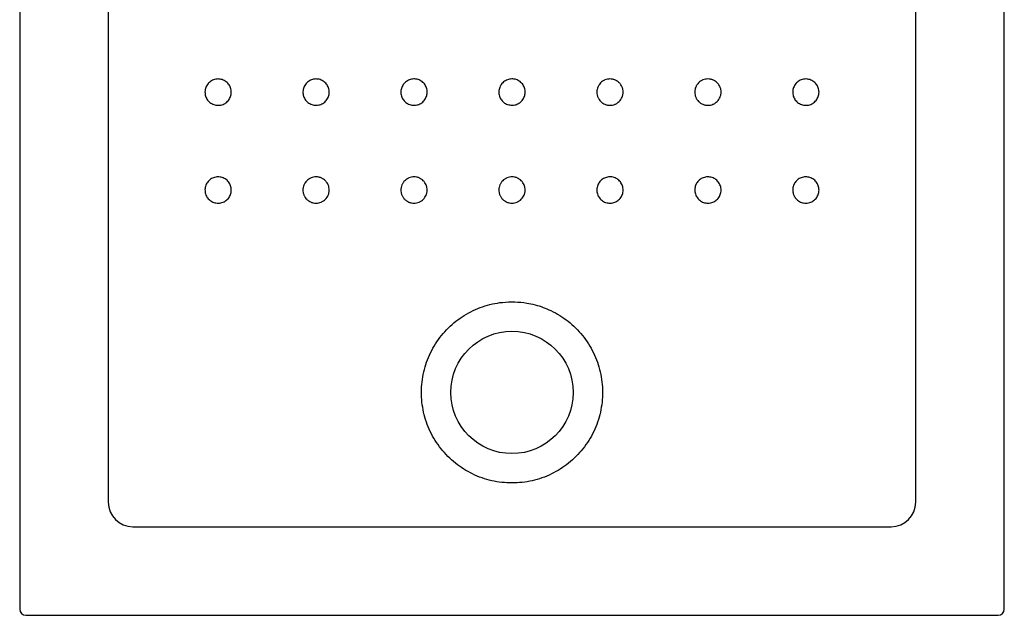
# Model space of a CAD drawing. Header units: millimetres. Extents: x 5406.8 to 5407.61, y 3063.89 to 3064.9.
# Tile 1 of 4: x 5406.8 to 5407.61, y 3063.89 to 3064.38. Entities that reach past the tile are written whole.
import ezdxf

# ---------------------------------------------------------------- set-up
doc = ezdxf.new("R2010")
doc.units = ezdxf.units.MM
doc.layers.add('SANINDUSA', color=3, linetype='Continuous')

msp = doc.modelspace()

# ---------------------------------------------------------------- linework, layer by layer
at = {"layer": 'SANINDUSA'}
for p, q in [((5406.8047, 3064.89236), (5406.8047, 3063.89817)), ((5407.60889, 3063.89817), (5407.60889, 3064.89236)), ((5406.87703, 3064.80504), (5406.87703, 3063.98549)), ((5407.53655, 3063.98549), (5407.53655, 3064.80504)), ((5406.89701, 3063.9655), (5407.51657, 3063.9655)), ((5406.8097, 3063.89317), (5407.60389, 3063.89317))]:
    msp.add_line(p, q, dxfattribs=at)
msp.add_circle((5407.20679, 3064.07526), 0.05, dxfattribs=at)
for centre, major_axis, ratio, start_param, end_param in [((5406.89705, 3063.98552), (-0.01417, -0.01417), 0.997933, 5.498396, 7.067974), ((5407.51653, 3063.98552), (0.01417, -0.01417), 0.997933, 5.498396, 7.067974), ((5406.8097, 3063.89817), (0.00354, 0.00354), 0.999695, 2.356347, 3.926839), ((5407.60388, 3063.89817), (-0.00354, 0.00354), 0.999695, 2.356347, 3.926839)]:
    msp.add_ellipse(centre, major_axis=major_axis, ratio=ratio, start_param=start_param, end_param=end_param, dxfattribs=at)
for points, knots in [([(5406.96679, 3064.30985), (5406.96558, 3064.30997), (5406.96316, 3064.31021), (5406.95994, 3064.31206), (5406.9575, 3064.31479), (5406.9561, 3064.3182), (5406.95591, 3064.32187), (5406.95694, 3064.3254), (5406.95908, 3064.32839), (5406.9621, 3064.3305), (5406.96564, 3064.3315), (5406.96931, 3064.33126), (5406.97269, 3064.32983), (5406.97541, 3064.32735), (5406.97716, 3064.32412), (5406.97774, 3064.32049), (5406.97709, 3064.31687), (5406.97527, 3064.31366), (5406.9725, 3064.31126), (5406.9695, 3064.31002), (5406.96754, 3064.3099), (5406.96679, 3064.30985)], [0, 0, 0, 0, 0.053681, 0.107363, 0.161047, 0.214736, 0.26843, 0.322126, 0.375822, 0.429514, 0.4832, 0.536882, 0.590563, 0.644246, 0.697934, 0.751627, 0.805323, 0.859019, 0.912711, 0.966399, 1, 1, 1, 1]), ([(5407.04678, 3064.30986), (5407.04557, 3064.30998), (5407.04315, 3064.31022), (5407.03993, 3064.31207), (5407.03749, 3064.3148), (5407.03609, 3064.3182), (5407.03589, 3064.32188), (5407.03693, 3064.32541), (5407.03907, 3064.3284), (5407.04208, 3064.33051), (5407.04562, 3064.3315), (5407.0493, 3064.33127), (5407.05268, 3064.32984), (5407.0554, 3064.32736), (5407.05715, 3064.32413), (5407.05773, 3064.3205), (5407.05707, 3064.31688), (5407.05526, 3064.31367), (5407.05248, 3064.31127), (5407.04949, 3064.31003), (5407.04753, 3064.30991), (5407.04678, 3064.30986)], [0, 0, 0, 0, 0.053686, 0.107373, 0.161059, 0.214746, 0.268437, 0.322128, 0.375819, 0.429509, 0.483197, 0.536884, 0.590571, 0.644259, 0.697947, 0.751635, 0.805325, 0.859016, 0.912707, 0.966396, 1, 1, 1, 1]), ([(5407.12677, 3064.30988), (5407.12556, 3064.31), (5407.12315, 3064.31024), (5407.11993, 3064.31209), (5407.11748, 3064.31482), (5407.11608, 3064.31822), (5407.11589, 3064.32189), (5407.11692, 3064.32542), (5407.11907, 3064.32841), (5407.12208, 3064.33053), (5407.12562, 3064.33152), (5407.12929, 3064.33129), (5407.13268, 3064.32986), (5407.1354, 3064.32738), (5407.13715, 3064.32414), (5407.13773, 3064.32051), (5407.13707, 3064.31689), (5407.13525, 3064.31369), (5407.13248, 3064.31129), (5407.12949, 3064.31005), (5407.12753, 3064.30993), (5407.12677, 3064.30988)], [0, 0, 0, 0, 0.0537, 0.107398, 0.16109, 0.214773, 0.268452, 0.322129, 0.375811, 0.429498, 0.483193, 0.536892, 0.590592, 0.644288, 0.697976, 0.751656, 0.805331, 0.859009, 0.912694, 0.966388, 1, 1, 1, 1]), ([(5407.20679, 3064.30989), (5407.20558, 3064.31001), (5407.20316, 3064.31025), (5407.19994, 3064.3121), (5407.1975, 3064.31483), (5407.1961, 3064.31824), (5407.19591, 3064.32191), (5407.19694, 3064.32544), (5407.19909, 3064.32843), (5407.2021, 3064.33054), (5407.20564, 3064.33153), (5407.20931, 3064.3313), (5407.2127, 3064.32986), (5407.21543, 3064.32739), (5407.21717, 3064.32415), (5407.21775, 3064.32052), (5407.21709, 3064.3169), (5407.21528, 3064.3137), (5407.2125, 3064.3113), (5407.20951, 3064.31006), (5407.20755, 3064.30994), (5407.20679, 3064.30989)], [0, 0, 0, 0, 0.053715, 0.107429, 0.16113, 0.214815, 0.268485, 0.32215, 0.375818, 0.4295, 0.483197, 0.536906, 0.590618, 0.644323, 0.698014, 0.751691, 0.805358, 0.859023, 0.912697, 0.966388, 1, 1, 1, 1]), ([(5407.28681, 3064.30988), (5407.2861, 3064.30988), (5407.2854, 3064.30995), (5407.28437, 3064.31015), (5407.28403, 3064.31024), (5407.28336, 3064.31044), (5407.28302, 3064.31056), (5407.28204, 3064.31097), (5407.28143, 3064.3113), (5407.28055, 3064.31188), (5407.28026, 3064.31209), (5407.27972, 3064.31254), (5407.27946, 3064.31278), (5407.27871, 3064.31352), (5407.27827, 3064.31407), (5407.27768, 3064.31495), (5407.27749, 3064.31525), (5407.27716, 3064.31587), (5407.27686, 3064.31651), (5407.27663, 3064.31717), (5407.27642, 3064.31784), (5407.27633, 3064.31818), (5407.27613, 3064.31922), (5407.27606, 3064.31992), (5407.27606, 3064.32097), (5407.27608, 3064.32133), (5407.27614, 3064.32203), (5407.2762, 3064.32238), (5407.2764, 3064.32341), (5407.27661, 3064.32408), (5407.27701, 3064.32506), (5407.27716, 3064.32538), (5407.27749, 3064.32601), (5407.27767, 3064.32631), (5407.27826, 3064.32718), (5407.2787, 3064.32772), (5407.27971, 3064.32873), (5407.28025, 3064.32917), (5407.28112, 3064.32976), (5407.28142, 3064.32994), (5407.28205, 3064.33027), (5407.28237, 3064.33042), (5407.28335, 3064.33083), (5407.28402, 3064.33103), (5407.28539, 3064.3313), (5407.2861, 3064.33137), (5407.28751, 3064.33137), (5407.28821, 3064.33131), (5407.28924, 3064.3311), (5407.28959, 3064.33101), (5407.29026, 3064.33081), (5407.29092, 3064.33057), (5407.29156, 3064.33027), (5407.29218, 3064.32994), (5407.29248, 3064.32976), (5407.29337, 3064.32917), (5407.29391, 3064.32873), (5407.29465, 3064.32798), (5407.29489, 3064.32772), (5407.29534, 3064.32718), (5407.29555, 3064.32689), (5407.29614, 3064.32602), (5407.29647, 3064.3254), (5407.29687, 3064.32442), (5407.29699, 3064.32409), (5407.2972, 3064.32341), (5407.29728, 3064.32307), (5407.29749, 3064.32204), (5407.29756, 3064.32134), (5407.29756, 3064.32028), (5407.29754, 3064.31993), (5407.29748, 3064.31923), (5407.29737, 3064.31853), (5407.2972, 3064.31785), (5407.297, 3064.31718), (5407.29688, 3064.31684), (5407.29648, 3064.31586), (5407.29615, 3064.31525), (5407.29537, 3064.31408), (5407.29491, 3064.31353), (5407.29392, 3064.31253), (5407.29338, 3064.31209), (5407.2925, 3064.3115), (5407.2922, 3064.31132), (5407.29158, 3064.31098), (5407.29126, 3064.31083), (5407.29029, 3064.31043), (5407.28961, 3064.31022), (5407.28822, 3064.30995), (5407.28752, 3064.30988), (5407.28681, 3064.30988)], [0, 0, 0, 0, 0.03125, 0.03125, 0.046875, 0.046875, 0.0625, 0.0625, 0.09375, 0.09375, 0.109375, 0.109375, 0.125, 0.125, 0.15625, 0.15625, 0.171875, 0.171875, 0.1875, 0.203125, 0.203125, 0.21875, 0.21875, 0.25, 0.25, 0.265625, 0.265625, 0.28125, 0.28125, 0.3125, 0.3125, 0.328125, 0.328125, 0.34375, 0.34375, 0.375, 0.375, 0.40625, 0.40625, 0.421875, 0.421875, 0.4375, 0.4375, 0.46875, 0.46875, 0.5, 0.5, 0.53125, 0.53125, 0.546875, 0.546875, 0.5625, 0.578125, 0.578125, 0.59375, 0.59375, 0.625, 0.625, 0.640625, 0.640625, 0.65625, 0.65625, 0.6875, 0.6875, 0.703125, 0.703125, 0.71875, 0.71875, 0.75, 0.75, 0.765625, 0.765625, 0.78125, 0.796875, 0.796875, 0.8125, 0.8125, 0.84375, 0.84375, 0.875, 0.875, 0.90625, 0.90625, 0.921875, 0.921875, 0.9375, 0.9375, 0.96875, 0.96875, 1, 1, 1, 1]), ([(5407.3668, 3064.30986), (5407.36609, 3064.30986), (5407.3654, 3064.30993), (5407.36437, 3064.31013), (5407.36402, 3064.31022), (5407.36335, 3064.31042), (5407.36301, 3064.31054), (5407.36204, 3064.31095), (5407.36142, 3064.31128), (5407.36054, 3064.31186), (5407.36026, 3064.31208), (5407.35971, 3064.31253), (5407.35945, 3064.31276), (5407.35871, 3064.31351), (5407.35826, 3064.31405), (5407.35767, 3064.31493), (5407.35749, 3064.31523), (5407.35716, 3064.31585), (5407.35686, 3064.31649), (5407.35662, 3064.31715), (5407.35642, 3064.31782), (5407.35633, 3064.31816), (5407.35612, 3064.31921), (5407.35606, 3064.3199), (5407.35605, 3064.32095), (5407.35607, 3064.32131), (5407.35614, 3064.32201), (5407.35619, 3064.32236), (5407.3564, 3064.32339), (5407.3566, 3064.32406), (5407.357, 3064.32504), (5407.35716, 3064.32536), (5407.35749, 3064.32599), (5407.35767, 3064.32629), (5407.35825, 3064.32716), (5407.3587, 3064.3277), (5407.3597, 3064.32871), (5407.36024, 3064.32915), (5407.36112, 3064.32974), (5407.36142, 3064.32992), (5407.36204, 3064.33025), (5407.36236, 3064.3304), (5407.36334, 3064.33081), (5407.36401, 3064.33101), (5407.36539, 3064.33129), (5407.3661, 3064.33136), (5407.3675, 3064.33136), (5407.3682, 3064.33129), (5407.36924, 3064.33108), (5407.36958, 3064.331), (5407.37026, 3064.33079), (5407.37092, 3064.33056), (5407.37155, 3064.33026), (5407.37217, 3064.32993), (5407.37248, 3064.32974), (5407.37336, 3064.32915), (5407.3739, 3064.32871), (5407.37464, 3064.32797), (5407.37488, 3064.32771), (5407.37533, 3064.32716), (5407.37554, 3064.32687), (5407.37613, 3064.326), (5407.37646, 3064.32538), (5407.37686, 3064.32441), (5407.37698, 3064.32407), (5407.37719, 3064.3234), (5407.37728, 3064.32305), (5407.37748, 3064.32202), (5407.37755, 3064.32133), (5407.37755, 3064.32026), (5407.37754, 3064.31991), (5407.37747, 3064.31921), (5407.37736, 3064.31852), (5407.3772, 3064.31784), (5407.37699, 3064.31716), (5407.37687, 3064.31683), (5407.37647, 3064.31585), (5407.37614, 3064.31523), (5407.37536, 3064.31406), (5407.37491, 3064.31351), (5407.37391, 3064.31252), (5407.37337, 3064.31207), (5407.37249, 3064.31148), (5407.37219, 3064.3113), (5407.37157, 3064.31097), (5407.37125, 3064.31082), (5407.37028, 3064.31041), (5407.36961, 3064.31021), (5407.36822, 3064.30993), (5407.36751, 3064.30986), (5407.3668, 3064.30986)], [0, 0, 0, 0, 0.03125, 0.03125, 0.046875, 0.046875, 0.0625, 0.0625, 0.09375, 0.09375, 0.109375, 0.109375, 0.125, 0.125, 0.15625, 0.15625, 0.171875, 0.171875, 0.1875, 0.203125, 0.203125, 0.21875, 0.21875, 0.25, 0.25, 0.265625, 0.265625, 0.28125, 0.28125, 0.3125, 0.3125, 0.328125, 0.328125, 0.34375, 0.34375, 0.375, 0.375, 0.40625, 0.40625, 0.421875, 0.421875, 0.4375, 0.4375, 0.46875, 0.46875, 0.5, 0.5, 0.53125, 0.53125, 0.546875, 0.546875, 0.5625, 0.578125, 0.578125, 0.59375, 0.59375, 0.625, 0.625, 0.640625, 0.640625, 0.65625, 0.65625, 0.6875, 0.6875, 0.703125, 0.703125, 0.71875, 0.71875, 0.75, 0.75, 0.765625, 0.765625, 0.78125, 0.796875, 0.796875, 0.8125, 0.8125, 0.84375, 0.84375, 0.875, 0.875, 0.90625, 0.90625, 0.921875, 0.921875, 0.9375, 0.9375, 0.96875, 0.96875, 1, 1, 1, 1]), ([(5407.44679, 3064.30985), (5407.44558, 3064.30997), (5407.44317, 3064.31021), (5407.43995, 3064.31206), (5407.4375, 3064.31479), (5407.4361, 3064.3182), (5407.43591, 3064.32187), (5407.43694, 3064.3254), (5407.43909, 3064.32839), (5407.4421, 3064.3305), (5407.44564, 3064.3315), (5407.44931, 3064.33126), (5407.4527, 3064.32983), (5407.45542, 3064.32735), (5407.45717, 3064.32412), (5407.45775, 3064.32048), (5407.45709, 3064.31687), (5407.45527, 3064.31366), (5407.4525, 3064.31126), (5407.4495, 3064.31002), (5407.44755, 3064.3099), (5407.44679, 3064.30985)], [0, 0, 0, 0, 0.053685, 0.107369, 0.161056, 0.214745, 0.268437, 0.32213, 0.375824, 0.429515, 0.483201, 0.536885, 0.590568, 0.644253, 0.697941, 0.751634, 0.805328, 0.859022, 0.912713, 0.9664, 1, 1, 1, 1]), ([(5406.96679, 3064.22987), (5406.96558, 3064.22999), (5406.96316, 3064.23023), (5406.95994, 3064.23208), (5406.9575, 3064.23481), (5406.9561, 3064.23822), (5406.95591, 3064.24189), (5406.95694, 3064.24542), (5406.95908, 3064.24841), (5406.96209, 3064.25052), (5406.96564, 3064.25151), (5406.96931, 3064.25128), (5406.97269, 3064.24985), (5406.97541, 3064.24737), (5406.97716, 3064.24414), (5406.97774, 3064.24051), (5406.97708, 3064.23689), (5406.97527, 3064.23369), (5406.97249, 3064.23128), (5406.9695, 3064.23004), (5406.96754, 3064.22992), (5406.96679, 3064.22987)], [0, 0, 0, 0, 0.053686, 0.107371, 0.161056, 0.214742, 0.268431, 0.322124, 0.375818, 0.429511, 0.483201, 0.536886, 0.590569, 0.644253, 0.69794, 0.75163, 0.805324, 0.859017, 0.912708, 0.966397, 1, 1, 1, 1]), ([(5407.04678, 3064.22988), (5407.04607, 3064.22988), (5407.04537, 3064.22995), (5407.04434, 3064.23016), (5407.044, 3064.23024), (5407.04332, 3064.23045), (5407.04299, 3064.23057), (5407.04201, 3064.23097), (5407.04139, 3064.2313), (5407.04052, 3064.23189), (5407.04023, 3064.2321), (5407.03968, 3064.23255), (5407.03942, 3064.23278), (5407.03868, 3064.23353), (5407.03823, 3064.23407), (5407.03764, 3064.23495), (5407.03746, 3064.23525), (5407.03713, 3064.23587), (5407.03683, 3064.23651), (5407.03659, 3064.23717), (5407.03639, 3064.23784), (5407.0363, 3064.23818), (5407.0361, 3064.23922), (5407.03603, 3064.23992), (5407.03603, 3064.24097), (5407.03604, 3064.24132), (5407.03611, 3064.24203), (5407.03616, 3064.24238), (5407.03637, 3064.24341), (5407.03657, 3064.24408), (5407.03698, 3064.24506), (5407.03713, 3064.24538), (5407.03746, 3064.246), (5407.03764, 3064.24631), (5407.03823, 3064.24718), (5407.03867, 3064.24772), (5407.03967, 3064.24873), (5407.04022, 3064.24917), (5407.04109, 3064.24976), (5407.04139, 3064.24994), (5407.04201, 3064.25027), (5407.04233, 3064.25042), (5407.04331, 3064.25083), (5407.04398, 3064.25103), (5407.04536, 3064.25131), (5407.04607, 3064.25138), (5407.04747, 3064.25138), (5407.04817, 3064.25131), (5407.04921, 3064.2511), (5407.04956, 3064.25102), (5407.05023, 3064.25081), (5407.05089, 3064.25058), (5407.05152, 3064.25028), (5407.05214, 3064.24995), (5407.05245, 3064.24977), (5407.05333, 3064.24918), (5407.05387, 3064.24873), (5407.05462, 3064.24799), (5407.05485, 3064.24773), (5407.0553, 3064.24718), (5407.05552, 3064.2469), (5407.0561, 3064.24602), (5407.05643, 3064.24541), (5407.05684, 3064.24443), (5407.05696, 3064.2441), (5407.05716, 3064.24342), (5407.05725, 3064.24308), (5407.05745, 3064.24205), (5407.05752, 3064.24135), (5407.05753, 3064.24029), (5407.05751, 3064.23993), (5407.05744, 3064.23924), (5407.05734, 3064.23854), (5407.05717, 3064.23786), (5407.05696, 3064.23719), (5407.05684, 3064.23685), (5407.05644, 3064.23587), (5407.05611, 3064.23526), (5407.05533, 3064.23409), (5407.05488, 3064.23353), (5407.05389, 3064.23254), (5407.05335, 3064.2321), (5407.05247, 3064.23151), (5407.05216, 3064.23132), (5407.05154, 3064.23099), (5407.05122, 3064.23084), (5407.05025, 3064.23044), (5407.04958, 3064.23023), (5407.04819, 3064.22995), (5407.04749, 3064.22988), (5407.04678, 3064.22988)], [0, 0, 0, 0, 0.03125, 0.03125, 0.046875, 0.046875, 0.0625, 0.0625, 0.09375, 0.09375, 0.109375, 0.109375, 0.125, 0.125, 0.15625, 0.15625, 0.171875, 0.171875, 0.1875, 0.203125, 0.203125, 0.21875, 0.21875, 0.25, 0.25, 0.265625, 0.265625, 0.28125, 0.28125, 0.3125, 0.3125, 0.328125, 0.328125, 0.34375, 0.34375, 0.375, 0.375, 0.40625, 0.40625, 0.421875, 0.421875, 0.4375, 0.4375, 0.46875, 0.46875, 0.5, 0.5, 0.53125, 0.53125, 0.546875, 0.546875, 0.5625, 0.578125, 0.578125, 0.59375, 0.59375, 0.625, 0.625, 0.640625, 0.640625, 0.65625, 0.65625, 0.6875, 0.6875, 0.703125, 0.703125, 0.71875, 0.71875, 0.75, 0.75, 0.765625, 0.765625, 0.78125, 0.796875, 0.796875, 0.8125, 0.8125, 0.84375, 0.84375, 0.875, 0.875, 0.90625, 0.90625, 0.921875, 0.921875, 0.9375, 0.9375, 0.96875, 0.96875, 1, 1, 1, 1]), ([(5407.12677, 3064.2299), (5407.12606, 3064.2299), (5407.12536, 3064.22997), (5407.12433, 3064.23017), (5407.12399, 3064.23026), (5407.12332, 3064.23046), (5407.12298, 3064.23058), (5407.122, 3064.23099), (5407.12139, 3064.23132), (5407.12051, 3064.2319), (5407.12023, 3064.23211), (5407.11968, 3064.23256), (5407.11942, 3064.2328), (5407.11867, 3064.23354), (5407.11823, 3064.23408), (5407.11764, 3064.23496), (5407.11746, 3064.23527), (5407.11712, 3064.23589), (5407.11682, 3064.23652), (5407.11659, 3064.23718), (5407.11638, 3064.23785), (5407.1163, 3064.2382), (5407.11609, 3064.23924), (5407.11602, 3064.23994), (5407.11602, 3064.24099), (5407.11604, 3064.24134), (5407.11611, 3064.24204), (5407.11616, 3064.2424), (5407.11636, 3064.24343), (5407.11657, 3064.2441), (5407.11697, 3064.24508), (5407.11712, 3064.2454), (5407.11746, 3064.24602), (5407.11764, 3064.24632), (5407.11822, 3064.2472), (5407.11866, 3064.24774), (5407.11967, 3064.24874), (5407.12021, 3064.24919), (5407.12108, 3064.24977), (5407.12139, 3064.24995), (5407.12201, 3064.25029), (5407.12233, 3064.25044), (5407.12331, 3064.25084), (5407.12398, 3064.25105), (5407.12535, 3064.25132), (5407.12607, 3064.25139), (5407.12747, 3064.25139), (5407.12817, 3064.25133), (5407.12921, 3064.25112), (5407.12955, 3064.25104), (5407.13023, 3064.25083), (5407.13089, 3064.2506), (5407.13152, 3064.2503), (5407.13214, 3064.24997), (5407.13244, 3064.24978), (5407.13333, 3064.24919), (5407.13387, 3064.24875), (5407.13461, 3064.24801), (5407.13485, 3064.24775), (5407.1353, 3064.2472), (5407.13551, 3064.24692), (5407.1361, 3064.24604), (5407.13643, 3064.24542), (5407.13683, 3064.24445), (5407.13696, 3064.24411), (5407.13716, 3064.24344), (5407.13725, 3064.2431), (5407.13745, 3064.24207), (5407.13752, 3064.24137), (5407.13752, 3064.24031), (5407.13751, 3064.23995), (5407.13744, 3064.23925), (5407.13734, 3064.23856), (5407.13717, 3064.23788), (5407.13696, 3064.2372), (5407.13684, 3064.23687), (5407.13644, 3064.23589), (5407.13611, 3064.23527), (5407.13533, 3064.2341), (5407.13488, 3064.23355), (5407.13388, 3064.23256), (5407.13334, 3064.23211), (5407.13246, 3064.23152), (5407.13216, 3064.23134), (5407.13154, 3064.23101), (5407.13122, 3064.23086), (5407.13025, 3064.23045), (5407.12958, 3064.23025), (5407.12818, 3064.22997), (5407.12748, 3064.2299), (5407.12677, 3064.2299)], [0, 0, 0, 0, 0.03125, 0.03125, 0.046875, 0.046875, 0.0625, 0.0625, 0.09375, 0.09375, 0.109375, 0.109375, 0.125, 0.125, 0.15625, 0.15625, 0.171875, 0.171875, 0.1875, 0.203125, 0.203125, 0.21875, 0.21875, 0.25, 0.25, 0.265625, 0.265625, 0.28125, 0.28125, 0.3125, 0.3125, 0.328125, 0.328125, 0.34375, 0.34375, 0.375, 0.375, 0.40625, 0.40625, 0.421875, 0.421875, 0.4375, 0.4375, 0.46875, 0.46875, 0.5, 0.5, 0.53125, 0.53125, 0.546875, 0.546875, 0.5625, 0.578125, 0.578125, 0.59375, 0.59375, 0.625, 0.625, 0.640625, 0.640625, 0.65625, 0.65625, 0.6875, 0.6875, 0.703125, 0.703125, 0.71875, 0.71875, 0.75, 0.75, 0.765625, 0.765625, 0.78125, 0.796875, 0.796875, 0.8125, 0.8125, 0.84375, 0.84375, 0.875, 0.875, 0.90625, 0.90625, 0.921875, 0.921875, 0.9375, 0.9375, 0.96875, 0.96875, 1, 1, 1, 1]), ([(5407.20679, 3064.22991), (5407.20608, 3064.22991), (5407.20538, 3064.22998), (5407.20435, 3064.23018), (5407.20401, 3064.23027), (5407.20334, 3064.23047), (5407.203, 3064.23059), (5407.20202, 3064.231), (5407.20141, 3064.23133), (5407.20053, 3064.23191), (5407.20024, 3064.23212), (5407.1997, 3064.23257), (5407.19944, 3064.23281), (5407.19869, 3064.23355), (5407.19825, 3064.23409), (5407.19766, 3064.23497), (5407.19747, 3064.23528), (5407.19714, 3064.2359), (5407.19684, 3064.23653), (5407.1966, 3064.23719), (5407.1964, 3064.23787), (5407.19631, 3064.23821), (5407.19611, 3064.23925), (5407.19604, 3064.23995), (5407.19604, 3064.241), (5407.19605, 3064.24135), (5407.19612, 3064.24206), (5407.19618, 3064.24241), (5407.19638, 3064.24344), (5407.19658, 3064.24411), (5407.19699, 3064.24509), (5407.19714, 3064.24541), (5407.19747, 3064.24603), (5407.19765, 3064.24634), (5407.19824, 3064.24721), (5407.19868, 3064.24775), (5407.19969, 3064.24876), (5407.20023, 3064.2492), (5407.2011, 3064.24979), (5407.2014, 3064.24997), (5407.20203, 3064.2503), (5407.20235, 3064.25045), (5407.20333, 3064.25086), (5407.204, 3064.25106), (5407.20537, 3064.25133), (5407.20609, 3064.25141), (5407.20749, 3064.25141), (5407.20819, 3064.25134), (5407.20923, 3064.25113), (5407.20957, 3064.25105), (5407.21025, 3064.25084), (5407.21091, 3064.25061), (5407.21154, 3064.25031), (5407.21216, 3064.24998), (5407.21247, 3064.24979), (5407.21335, 3064.24921), (5407.21389, 3064.24876), (5407.21464, 3064.24802), (5407.21487, 3064.24776), (5407.21532, 3064.24721), (5407.21553, 3064.24693), (5407.21612, 3064.24605), (5407.21645, 3064.24543), (5407.21686, 3064.24446), (5407.21698, 3064.24412), (5407.21718, 3064.24345), (5407.21727, 3064.24311), (5407.21748, 3064.24207), (5407.21755, 3064.24138), (5407.21755, 3064.24031), (5407.21753, 3064.23996), (5407.21746, 3064.23926), (5407.21736, 3064.23857), (5407.21719, 3064.23789), (5407.21699, 3064.23721), (5407.21687, 3064.23688), (5407.21646, 3064.2359), (5407.21613, 3064.23528), (5407.21535, 3064.23411), (5407.2149, 3064.23356), (5407.21391, 3064.23257), (5407.21336, 3064.23212), (5407.21249, 3064.23153), (5407.21218, 3064.23135), (5407.21156, 3064.23102), (5407.21124, 3064.23087), (5407.21027, 3064.23046), (5407.2096, 3064.23026), (5407.20821, 3064.22998), (5407.2075, 3064.22991), (5407.20679, 3064.22991)], [0, 0, 0, 0, 0.03125, 0.03125, 0.046875, 0.046875, 0.0625, 0.0625, 0.09375, 0.09375, 0.109375, 0.109375, 0.125, 0.125, 0.15625, 0.15625, 0.171875, 0.171875, 0.1875, 0.203125, 0.203125, 0.21875, 0.21875, 0.25, 0.25, 0.265625, 0.265625, 0.28125, 0.28125, 0.3125, 0.3125, 0.328125, 0.328125, 0.34375, 0.34375, 0.375, 0.375, 0.40625, 0.40625, 0.421875, 0.421875, 0.4375, 0.4375, 0.46875, 0.46875, 0.5, 0.5, 0.53125, 0.53125, 0.546875, 0.546875, 0.5625, 0.578125, 0.578125, 0.59375, 0.59375, 0.625, 0.625, 0.640625, 0.640625, 0.65625, 0.65625, 0.6875, 0.6875, 0.703125, 0.703125, 0.71875, 0.71875, 0.75, 0.75, 0.765625, 0.765625, 0.78125, 0.796875, 0.796875, 0.8125, 0.8125, 0.84375, 0.84375, 0.875, 0.875, 0.90625, 0.90625, 0.921875, 0.921875, 0.9375, 0.9375, 0.96875, 0.96875, 1, 1, 1, 1]), ([(5407.28681, 3064.2299), (5407.2856, 3064.23002), (5407.28318, 3064.23025), (5407.27997, 3064.23211), (5407.27752, 3064.23484), (5407.27612, 3064.23824), (5407.27593, 3064.24192), (5407.27696, 3064.24545), (5407.27911, 3064.24843), (5407.28212, 3064.25054), (5407.28566, 3064.25154), (5407.28933, 3064.2513), (5407.29272, 3064.24987), (5407.29544, 3064.24739), (5407.29719, 3064.24415), (5407.29777, 3064.24052), (5407.29711, 3064.2369), (5407.29529, 3064.2337), (5407.29252, 3064.2313), (5407.28953, 3064.23007), (5407.28757, 3064.22994), (5407.28681, 3064.2299)], [0, 0, 0, 0, 0.053701, 0.107401, 0.161096, 0.214782, 0.26846, 0.322134, 0.375812, 0.429499, 0.483197, 0.536899, 0.5906, 0.644294, 0.69798, 0.751659, 0.805336, 0.859016, 0.912702, 0.966393, 1, 1, 1, 1]), ([(5407.3668, 3064.22988), (5407.36559, 3064.23), (5407.36318, 3064.23024), (5407.35996, 3064.23209), (5407.35751, 3064.23482), (5407.35612, 3064.23822), (5407.35592, 3064.2419), (5407.35695, 3064.24543), (5407.3591, 3064.24841), (5407.36211, 3064.25053), (5407.36565, 3064.25152), (5407.36932, 3064.25129), (5407.37271, 3064.24985), (5407.37543, 3064.24738), (5407.37718, 3064.24414), (5407.37776, 3064.24051), (5407.3771, 3064.23689), (5407.37528, 3064.23369), (5407.37251, 3064.23129), (5407.36952, 3064.23005), (5407.36756, 3064.22993), (5407.3668, 3064.22988)], [0, 0, 0, 0, 0.053678, 0.107355, 0.161033, 0.214714, 0.268404, 0.3221, 0.3758, 0.429498, 0.483191, 0.536877, 0.590557, 0.644235, 0.697916, 0.751602, 0.805295, 0.858992, 0.912693, 0.966389, 1, 1, 1, 1]), ([(5407.44679, 3064.22988), (5407.44558, 3064.23), (5407.44317, 3064.23023), (5407.43995, 3064.23209), (5407.4375, 3064.23482), (5407.4361, 3064.23822), (5407.43591, 3064.24189), (5407.43694, 3064.24542), (5407.43909, 3064.24841), (5407.4421, 3064.25052), (5407.44564, 3064.25152), (5407.44931, 3064.25128), (5407.4527, 3064.24985), (5407.45542, 3064.24737), (5407.45717, 3064.24414), (5407.45775, 3064.2405), (5407.45709, 3064.23689), (5407.45527, 3064.23369), (5407.4525, 3064.23128), (5407.44951, 3064.23005), (5407.44755, 3064.22992), (5407.44679, 3064.22988)], [0, 0, 0, 0, 0.05369, 0.107382, 0.161074, 0.214766, 0.268456, 0.322147, 0.375834, 0.429521, 0.483205, 0.53689, 0.590578, 0.644268, 0.697962, 0.751657, 0.805348, 0.859036, 0.912719, 0.966402, 1, 1, 1, 1]), ([(5407.20679, 3064.00128), (5407.20956, 3064.00137), (5407.2151, 3064.00156), (5407.2233, 3064.00301), (5407.23131, 3064.0053), (5407.239, 3064.00851), (5407.24629, 3064.01256), (5407.25309, 3064.01739), (5407.25929, 3064.02296), (5407.26483, 3064.02919), (5407.26965, 3064.03599), (5407.27365, 3064.0433), (5407.27682, 3064.05101), (5407.27911, 3064.05902), (5407.28047, 3064.06724), (5407.28091, 3064.07556), (5407.28042, 3064.08388), (5407.27899, 3064.09208), (5407.27665, 3064.10008), (5407.27344, 3064.10776), (5407.26936, 3064.11503), (5407.26451, 3064.1218), (5407.25894, 3064.12799), (5407.25269, 3064.1335), (5407.24587, 3064.13828), (5407.23898, 3064.14205), (5407.23219, 3064.14488), (5407.22562, 3064.14694), (5407.21789, 3064.14859), (5407.20898, 3064.14945), (5407.19955, 3064.1491), (5407.19079, 3064.14767), (5407.18277, 3064.14541), (5407.17505, 3064.14228), (5407.16773, 3064.13829), (5407.16091, 3064.13351), (5407.15466, 3064.128), (5407.14908, 3064.12181), (5407.14423, 3064.11504), (5407.14015, 3064.10777), (5407.13694, 3064.10008), (5407.1346, 3064.09209), (5407.13316, 3064.08388), (5407.13267, 3064.07555), (5407.13311, 3064.06722), (5407.13447, 3064.059), (5407.13676, 3064.05099), (5407.13993, 3064.04329), (5407.14393, 3064.03598), (5407.14874, 3064.02918), (5407.15428, 3064.02295), (5407.16048, 3064.01737), (5407.16728, 3064.01255), (5407.17457, 3064.00851), (5407.18226, 3064.0053), (5407.19026, 3064.00301), (5407.19847, 3064.00156), (5407.20402, 3064.00138), (5407.20679, 3064.00128)], [0, 0, 0, 0, 0.0178574, 0.0357718, 0.0536288, 0.0715259, 0.0894806, 0.1073784, 0.1252638, 0.1432061, 0.1610915, 0.178969, 0.1969035, 0.2147809, 0.232662, 0.2506, 0.268481, 0.2863537, 0.3042834, 0.3221561, 0.3400288, 0.3579583, 0.3758308, 0.3937119, 0.41165, 0.429531, 0.4442996, 0.4591002, 0.4738688, 0.4952986, 0.5167285, 0.5346051, 0.5525388, 0.5704155, 0.5882914, 0.6062243, 0.6241002, 0.6419826, 0.6599219, 0.6778041, 0.6956816, 0.7136161, 0.7314938, 0.7493906, 0.7673446, 0.7852413, 0.8031093, 0.8210339, 0.8389017, 0.8567935, 0.874742, 0.8926329, 0.9105117, 0.9284474, 0.9463262, 0.9641985, 0.9821277, 1, 1, 1, 1])]:
    msp.add_open_spline(points, degree=3, knots=knots, dxfattribs=at)

doc.saveas('drawing.dxf')
